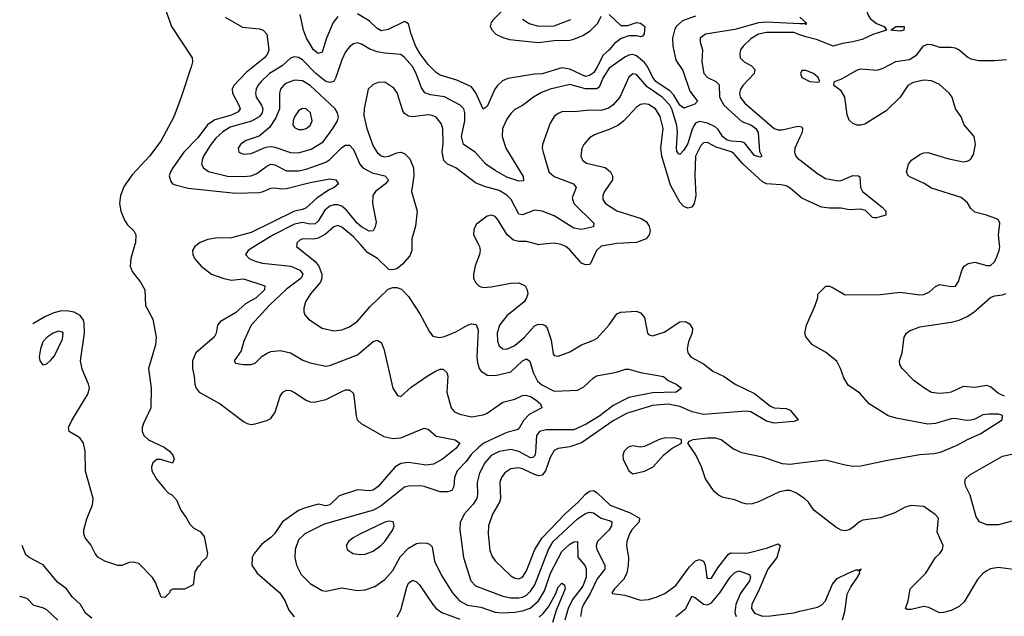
# Model space of a CAD drawing. Header units: inches. Extents: x 1843162 to 1959474, y 907081 to 1016326.
# Tile 99 of 256: x 1846033 to 1851040, y 968110 to 971144. Entities that reach past the tile are written whole.
import ezdxf

# ---------------------------------------------------------------- set-up
doc = ezdxf.new("R2010")
doc.units = ezdxf.units.IN
doc.header["$MEASUREMENT"] = 0
for name, color, linetype in [('B8946', 7, 'Continuous'), ('B8947', 7, 'Continuous'), ('B8956', 7, 'Continuous'), ('B8957', 7, 'Continuous')]:
    doc.layers.add(name, color=color, linetype=linetype)

msp = doc.modelspace()

# ---------------------------------------------------------------- linework, layer by layer
at = {"layer": 'B8946', "color": 5}
for points, elevation in [([(1846618.4, 970000), (1846598, 969930), (1846594.4, 969890), (1846603.8, 969863.8), (1846647, 969810), (1846668.2, 969770), (1846672.7, 969690), (1846710, 969621), (1846726.5, 969530), (1846723.8, 969490), (1846688.2, 969370), (1846701.5, 969270), (1846699.7, 969170), (1846662.6, 969090), (1846656.2, 969070), (1846656.1, 969050), (1846664.2, 969030), (1846687.7, 969007.7), (1846767.3, 968970), (1846794.9, 968950), (1846810.6, 968930), (1846818.8, 968910), (1846810, 968888.7), (1846750, 968908.2), (1846730, 968908), (1846709.1, 968890.9), (1846702.7, 968870), (1846705.2, 968850), (1846728, 968808), (1846770, 968756.4), (1846790, 968736.3), (1846804.7, 968730), (1846830, 968702), (1846851.3, 968650), (1846881, 968610), (1846898, 968578), (1846918, 968558), (1846950, 968541), (1846970, 968516), (1846988, 968430), (1846983, 968410), (1846955.9, 968384.1), (1846950, 968369.6), (1846938, 968362), (1846923.4, 968336.6), (1846914, 968270), (1846870, 968248), (1846812, 968248), (1846798, 968242), (1846794, 968230), (1846770, 968206), (1846752, 968208), (1846722.7, 968282.7), (1846707.2, 968307.2), (1846638, 968378), (1846610, 968386), (1846590, 968384.2), (1846551.2, 968368.8), (1846531.2, 968368.8), (1846465.6, 968390), (1846430, 968411.6), (1846415.8, 968430), (1846393.9, 968473.9), (1846366.2, 968510), (1846359.2, 968530), (1846358.5, 968550), (1846373.6, 968606.4), (1846402.8, 968677.2), (1846406.9, 968710), (1846367.7, 968847.7), (1846364.8, 968950), (1846357.4, 968990), (1846338.5, 969018.5), (1846284.5, 969050), (1846281.6, 969070), (1846299.8, 969110), (1846379.4, 969240.6), (1846386.8, 969270), (1846383.2, 969290), (1846350, 969367.3), (1846341.7, 969410), (1846361.7, 969550), (1846360.8, 969600.8), (1846356.3, 969616.3), (1846339.7, 969639.7), (1846310, 969656.8), (1846270, 969664.2), (1846238.4, 969661.6), (1846207, 969653), (1846164.6, 969635.4), (1846099.1, 969597.2)], 480), ([(1846936.2, 970000), (1846923.5, 969990), (1846911.7, 969970), (1846912.4, 969950), (1846921.6, 969930), (1846955.2, 969890), (1847007.3, 969850), (1847070, 969828.1), (1847110, 969820.1), (1847170, 969825.6), (1847278.9, 969790), (1847278, 969770), (1847235.3, 969730), (1847181.7, 969698.3), (1847130, 969653.2), (1847053.4, 969610), (1847038.2, 969590), (1847031.6, 969550), (1847022, 969530), (1846928.8, 969450), (1846910.8, 969410), (1846910.8, 969370), (1846919.8, 969330), (1846922.7, 969290), (1846929.4, 969270), (1846946, 969250), (1847051.6, 969190), (1847170, 969100.2), (1847190, 969090.2), (1847210, 969086.2), (1847230, 969089.2), (1847290, 969105.8), (1847310, 969116.9), (1847332, 969148), (1847356.5, 969230), (1847370, 969250.2), (1847390, 969260.7), (1847410, 969258.2), (1847430, 969248.5), (1847490, 969209.1), (1847510, 969201.2), (1847530, 969199.7), (1847590, 969213), (1847670, 969253.7), (1847690, 969261.1), (1847710, 969262), (1847730, 969244), (1847743.2, 969130), (1847749.4, 969109.4), (1847768.8, 969090), (1847885, 969025), (1847930, 969014.6), (1847970, 969018), (1848090, 969067.6), (1848110, 969061.1), (1848150, 969026), (1848246.8, 969006.8), (1848271.1, 968991.1), (1848250, 968963.1), (1848182.4, 968910), (1848136.4, 968883.6), (1848101.9, 968878.1), (1848010, 968891.5), (1847970, 968887.3), (1847941.2, 968870), (1847854.8, 968770), (1847830, 968751.7), (1847810, 968747.5), (1847750, 968753.6), (1847657.4, 968722.6), (1847610, 968677.3), (1847590, 968671.4), (1847550, 968679.9), (1847480.2, 968659.8), (1847450, 968647.6), (1847369.6, 968590.4), (1847328.6, 968530), (1847310, 968510.7), (1847263.6, 968476.4), (1847224.6, 968430), (1847214.6, 968410), (1847212.9, 968370), (1847240.3, 968330), (1847354.7, 968230), (1847380.2, 968190), (1847401.5, 968141.5), (1847428.2, 968108.2)], 520), ([(1847242.2, 970000), (1847193.7, 969970), (1847181.6, 969950), (1847199.3, 969930), (1847230, 969916.5), (1847266.7, 969906.7), (1847411.4, 969891.4), (1847456.5, 969870), (1847471.7, 969850), (1847464, 969830), (1847390, 969773), (1847301.4, 969690), (1847210, 969590.9), (1847172.8, 969510), (1847159.1, 969460.9), (1847122.8, 969410), (1847130, 969398), (1847170.6, 969390.6), (1847210, 969390.4), (1847230, 969397.1), (1847266.4, 969433.6), (1847291.3, 969448.7), (1847310, 969456.2), (1847358.7, 969461.3), (1847410, 969450.2), (1847473.1, 969413.1), (1847510, 969398.9), (1847590, 969382.9), (1847610, 969385.8), (1847750, 969439.4), (1847830, 969508), (1847850, 969514.3), (1847870, 969502), (1847884.6, 969470), (1847930, 969271), (1847953.2, 969233.2), (1847970, 969228), (1848023.8, 969276.2), (1848110, 969334.6), (1848150, 969358.3), (1848170, 969366.4), (1848186.7, 969366.7), (1848205.3, 969350), (1848210, 969331), (1848204.1, 969250), (1848226.3, 969170), (1848243.8, 969150), (1848270, 969138), (1848330, 969124.4), (1848390, 969134.6), (1848410, 969143.5), (1848490, 969199.4), (1848550, 969213.8), (1848590, 969232.7), (1848605.2, 969234.8), (1848630, 969227.2), (1848659, 969210), (1848681.1, 969190), (1848687.2, 969170), (1848622.8, 969137.2), (1848594.9, 969105.1), (1848570, 969063.1), (1848562.1, 969057.9), (1848510, 969044.5), (1848450, 969017.5), (1848393.1, 968990), (1848367.4, 968970), (1848327.6, 968932.4), (1848302.8, 968897.2), (1848256.8, 968850), (1848244.1, 968815.9), (1848240.4, 968770), (1848230, 968749.2), (1848210, 968743.2), (1848170, 968743.4), (1848090, 968771.1), (1848070, 968773.9), (1848010, 968772.2), (1847990, 968766.8), (1847870, 968672.2), (1847831, 968650), (1847581.1, 968578.9), (1847482, 968530), (1847450, 968498.9), (1847432.9, 968450), (1847432.1, 968410), (1847439.7, 968370), (1847463.2, 968323.2), (1847510, 968277.6), (1847570, 968241.6), (1847590, 968238.8), (1847670, 968254.8), (1847750, 968241.8), (1847790, 968244.7), (1847838.3, 968261.7), (1847890, 968298.2), (1847930, 968342.8), (1847968, 968412), (1848010, 968456), (1848050, 968480.2), (1848070, 968484.6), (1848102.8, 968482.8), (1848117.1, 968477.1), (1848130, 968463), (1848142.6, 968390), (1848178.4, 968318.4), (1848233.7, 968230), (1848269.4, 968189.4), (1848310, 968167.5), (1848376.9, 968156.9), (1848450, 968132), (1848490, 968127.8), (1848550, 968131.7), (1848590, 968137.9), (1848628.9, 968151.1), (1848670, 968188.2), (1848700.9, 968239.1), (1848732, 968330), (1848790, 968440.4), (1848830, 968477.8), (1848850, 968489.4), (1848870, 968490.2), (1848871.1, 968411.1), (1848907.6, 968367.6), (1848912.6, 968350), (1848912.5, 968310), (1848896.5, 968263.5), (1848844.3, 968195.7), (1848821.8, 968150), (1848804.4, 968090)], 540), ([(1847441.5, 970000), (1847440.9, 969990), (1847535.1, 969915.1), (1847554.2, 969890), (1847569.7, 969850), (1847568.9, 969830), (1847561.5, 969810), (1847511.8, 969750), (1847485.2, 969710), (1847477.5, 969677.5), (1847478, 969658), (1847483.1, 969643.1), (1847501.4, 969621.4), (1847570, 969575.9), (1847630, 969561.7), (1847670, 969566.4), (1847710, 969582.2), (1847750, 969611.1), (1847815, 969685), (1847907, 969773), (1847930, 969782.2), (1847950, 969782), (1847974.2, 969774.2), (1848010, 969736.3), (1848068.1, 969648.1), (1848117.2, 969557.2), (1848134.2, 969534.2), (1848167.7, 969527.7), (1848193.1, 969533.1), (1848250, 969556.1), (1848310, 969591), (1848330, 969597.1), (1848353.6, 969593.6), (1848364.7, 969564.7), (1848357.2, 969430), (1848360, 969400), (1848369.3, 969370), (1848377.7, 969357.7), (1848410, 969336.3), (1848450, 969335.1), (1848530, 969353.5), (1848590, 969408.9), (1848610, 969420.2), (1848627.5, 969407.5), (1848643, 969350), (1848666.2, 969306.2), (1848687.6, 969287.6), (1848750, 969255.7), (1848870, 969259.8), (1848902.2, 969277.8), (1848950, 969323.6), (1848966.6, 969333.4), (1849068.3, 969351.7), (1849113.9, 969366.1), (1849130, 969366.2), (1849190, 969350.2), (1849306.8, 969330), (1849330.4, 969310), (1849370.6, 969290), (1849397.3, 969270), (1849370.8, 969250), (1849250, 969246.4), (1849130, 969222.5), (1849050, 969182.6), (1848982.6, 969130), (1848913.1, 969086.9), (1848850, 969057.9), (1848710, 969058.2), (1848675.3, 969050), (1848660.9, 969030), (1848656.3, 968943.7), (1848652.5, 968927.5), (1848641.7, 968918.3), (1848630, 968915.4), (1848570, 968948.7), (1848530, 968958.7), (1848470, 968948), (1848430, 968928.6), (1848397.8, 968890), (1848370, 968838), (1848358.7, 968790), (1848360.4, 968730), (1848356.6, 968710), (1848339.2, 968680.8), (1848293, 968630), (1848272.8, 968587.2), (1848270.2, 968550), (1848288.8, 968410), (1848326.8, 968290), (1848350, 968265.3), (1848490, 968212.1), (1848530, 968204.9), (1848570, 968204.2), (1848590, 968207.9), (1848610, 968218.3), (1848630, 968237.3), (1848651.6, 968270), (1848722.5, 968450), (1848745.6, 968490), (1848870, 968605.3), (1848910, 968632.3), (1848930, 968639.8), (1848950, 968635.9), (1848988.9, 968608.9), (1849035.4, 968595.4), (1849043.2, 968590), (1849043.4, 968583.4), (1849042.5, 968570), (1849031, 968550), (1848970.8, 968490), (1848963.3, 968470), (1848967.3, 968450), (1849008.1, 968370), (1849009, 968350), (1848970, 968301.2), (1848934.4, 968225.6), (1848898.9, 968170), (1848891.3, 968150), (1848884.3, 968110)], 560), ([(1848027.3, 970000), (1848027.4, 969970), (1848016.7, 969943.3), (1847978.9, 969901.1), (1847950, 969876.8), (1847930, 969871.8), (1847910, 969874), (1847852.1, 969930), (1847800.6, 969960.6), (1847765.6, 970000)], 560), ([(1848366.3, 970000), (1848371.4, 969990), (1848374.4, 969970), (1848371.1, 969950), (1848348.4, 969891.6), (1848340.3, 969850), (1848341.1, 969830), (1848350, 969807.7), (1848369.1, 969789.1), (1848390, 969782.8), (1848430, 969785.4), (1848530, 969804.7), (1848570, 969805.2), (1848602.4, 969790), (1848613.8, 969770), (1848615.8, 969750), (1848610.2, 969730), (1848597.3, 969710), (1848510, 969638), (1848472.8, 969590), (1848460.8, 969550), (1848462.5, 969510), (1848470, 969486.3), (1848488.8, 969470), (1848510, 969469.4), (1848550, 969487.3), (1848599.9, 969530), (1848650, 969587.2), (1848670, 969595.5), (1848693.7, 969593.7), (1848707.1, 969587.1), (1848715.6, 969575.6), (1848735.1, 969515.1), (1848745.3, 969445.3), (1848750, 969437.1), (1848770, 969432.4), (1848830, 969454.3), (1848890, 969490.2), (1848947.9, 969512.1), (1848970, 969525.3), (1849030, 969591.7), (1849070, 969648.8), (1849090, 969656.9), (1849170, 969661.3), (1849190, 969652.6), (1849210.2, 969630), (1849224.9, 969550), (1849230, 969542.4), (1849250, 969535.6), (1849310, 969554.4), (1849390, 969608.2), (1849418, 969610), (1849438, 969598), (1849454, 969574), (1849451.5, 969551.5), (1849433.8, 969506.2), (1849427.5, 969470), (1849430.9, 969450), (1849447.5, 969427.5), (1849510, 969394), (1849557.2, 969357.2), (1849615.6, 969330), (1849671.3, 969290), (1849770, 969243), (1849850, 969178.3), (1849870, 969170.1), (1849930, 969166.1), (1849950, 969159), (1849991.6, 969110), (1849970, 969101), (1849870, 969092.6), (1849830, 969103), (1849750, 969149.2), (1849727.4, 969152.6), (1849510, 969136.2), (1849452.4, 969150), (1849390, 969177.1), (1849330, 969189.6), (1849250, 969181.5), (1849119.1, 969140.9), (1849050, 969104.7), (1848890, 968992.5), (1848830, 968972.1), (1848770, 968963.4), (1848750, 968953), (1848730, 968918.5), (1848705.9, 968850), (1848690, 968827.2), (1848670, 968824.7), (1848650, 968830.6), (1848590, 968859.7), (1848570, 968864.4), (1848530, 968859.5), (1848500.1, 968839.9), (1848483.3, 968816.7), (1848474.8, 968790), (1848476.9, 968710), (1848472.3, 968690), (1848436.2, 968630), (1848416.6, 968570), (1848414.1, 968530), (1848424.1, 968444.2), (1848434.5, 968414.5), (1848450, 968391.6), (1848530, 968316.6), (1848550, 968303.9), (1848570, 968300.5), (1848590, 968309.5), (1848610, 968341.3), (1848651.8, 968450), (1848689.6, 968510), (1848807.3, 968632.7), (1848872.7, 968690), (1848910, 968732), (1848930, 968747.3), (1848950, 968749.5), (1848970, 968738.9), (1849034.9, 968674.9), (1849136.8, 968636.8), (1849183.9, 968610), (1849182.2, 968590), (1849145.2, 968550), (1849132.8, 968530), (1849120.7, 968490), (1849118.6, 968470), (1849128.1, 968408.1), (1849127, 968370), (1849119.4, 968330), (1849102.5, 968297.5), (1849057.6, 968250), (1849044, 968230), (1849046.7, 968226.7), (1849110, 968217.8), (1849190, 968193), (1849230, 968196.3), (1849270, 968207.2), (1849313.9, 968226.1), (1849370, 968266.4), (1849438.8, 968361.2), (1849470, 968391.7), (1849490, 968399.5), (1849510, 968391), (1849518.7, 968370), (1849527.5, 968307.5), (1849530, 968302.6), (1849550, 968303.6), (1849582.8, 968357.2), (1849634.9, 968425.1), (1849646.9, 968433.1), (1849730, 968432.1), (1849830, 968456.1), (1849890, 968478.9), (1849900.2, 968470), (1849882.3, 968410), (1849836.8, 968350), (1849793.5, 968246.5), (1849755.3, 968170), (1849754.1, 968150), (1849770, 968125.9), (1849810, 968110.6), (1849850, 968112.1), (1849970, 968128.8), (1850000, 968135.8)], 580), ([(1848678.3, 970000), (1848670, 969999.2), (1848667.1, 970000)], 580), ([(1849040, 970000), (1848990, 969991.5), (1848965, 969970), (1848935.2, 969904.8), (1848930, 969899.7), (1848910, 969897.8), (1848890, 969905.3), (1848830, 969973.8), (1848810, 969990.6), (1848790, 969999.1), (1848785.7, 970000)], 580), ([(1850000, 968725), (1849978.7, 968738.7), (1849950, 968749.3), (1849929.8, 968750.2), (1849896.6, 968743.4), (1849790, 968692.6), (1849758.2, 968681.8), (1849730, 968680.2), (1849710, 968684.9), (1849670, 968701.8), (1849610, 968714.9), (1849586, 968726), (1849564.8, 968744.8), (1849520.3, 968810), (1849499.6, 968870), (1849471.4, 968931.4), (1849430.8, 968990), (1849438.8, 969001.2), (1849458, 969010), (1849530, 969018.3), (1849570, 969017.9), (1849599.7, 969010), (1849662.3, 968962.3), (1849702.8, 968942.8), (1849810, 968921.5), (1849910, 968887.1), (1849950, 968884.1), (1850000, 968890.4)], 620), ([(1846400, 968100), (1846367.1, 968127.1), (1846342.2, 968170), (1846299.4, 968210), (1846269.9, 968249.9), (1846224.5, 968284.5), (1846152.5, 968372.5), (1846081, 968410), (1846063.6, 968423.6), (1846045, 968470.2)], 520), ([(1849370, 968110.1), (1849420.5, 968150), (1849450, 968213.4), (1849470, 968205), (1849510, 968171.5), (1849530, 968168.8), (1849550, 968178.8), (1849593.1, 968230), (1849645.5, 968310), (1849670, 968332.2), (1849690, 968341.1), (1849743, 968323), (1849749.4, 968310), (1849743.8, 968290), (1849695.9, 968224.1), (1849673.9, 968170), (1849669.5, 968129.5), (1849675.3, 968110)], 560), ([(1847952.4, 968107.6), (1847970, 968141.3), (1848001.2, 968258.8), (1848010, 968278.5), (1848030, 968293.4), (1848050, 968286.2), (1848065.4, 968270), (1848132.7, 968170), (1848150.2, 968150), (1848179.1, 968130), (1848270, 968096.6)], 520), ([(1848673.9, 968106.1), (1848695.4, 968124.6), (1848722.3, 968157.7), (1848757.5, 968222.5), (1848770, 968258.6), (1848790, 968279.2), (1848802.3, 968270), (1848805.7, 968250), (1848760.4, 968139.6), (1848741.5, 968078.5)], 520), ([(1846226.2, 968090), (1846170, 968143.8), (1846150, 968153.8), (1846104.8, 968164.8), (1846070, 968201.1), (1846032.6, 968211.4)], 540)]:
    msp.add_lwpolyline(points, dxfattribs=dict(at, elevation=elevation))
for points, elevation in [([(1846230, 969559.6), (1846202.9, 969550), (1846172.8, 969530), (1846150, 969505.1), (1846137.8, 969470), (1846132, 969430), (1846134.3, 969410), (1846150, 969388.8), (1846170, 969394), (1846190, 969410.2), (1846210, 969435.5), (1846250, 969519.5), (1846253.5, 969550), (1846250, 969555)], 520), ([(1849357.4, 969017.4), (1849310, 969016.5), (1849284.2, 969010), (1849210, 968972.9), (1849190, 968969.8), (1849150, 968976.8), (1849126.3, 968970), (1849107.3, 968950), (1849099.7, 968930), (1849101.1, 968910), (1849130, 968850.4), (1849150, 968834), (1849210, 968847.5), (1849254, 968870), (1849308, 968932), (1849350, 968966), (1849398, 968990), (1849398, 969010)], 620), ([(1847913.4, 968593.4), (1847890, 968588.9), (1847766, 968530), (1847728.8, 968510), (1847704.4, 968490), (1847692.4, 968470), (1847698, 968450), (1847727.3, 968430), (1847764.5, 968424.5), (1847790, 968426.2), (1847830, 968441.5), (1847869.8, 968470), (1847888.9, 968490), (1847930.7, 968550), (1847936.1, 968570), (1847931.5, 968591.5)], 560)]:
    msp.add_lwpolyline(points, close=True, dxfattribs=dict(at, elevation=elevation))
at = {"layer": 'B8947', "color": 5}
for points, elevation in [([(1846770, 971203.8), (1846804, 971110), (1846909.1, 970950), (1846911.3, 970930), (1846906, 970910), (1846853.9, 970750), (1846815.6, 970650), (1846750, 970526.2), (1846692.9, 970450), (1846604.5, 970355.5), (1846563.2, 970296.8), (1846544.6, 970250), (1846539.8, 970210), (1846546.6, 970170), (1846565.1, 970125.1), (1846580.2, 970100.2), (1846613, 970070), (1846623.8, 970050), (1846621.3, 970010), (1846618.4, 970000)], 480), ([(1847077.4, 971157.4), (1847165.2, 971105.2), (1847250, 971097.1), (1847270.2, 971090), (1847289.6, 971069.6), (1847299.6, 970990), (1847293.4, 970970), (1847277.6, 970950), (1847185.1, 970874.9), (1847121.6, 970810), (1847113.6, 970790), (1847114.5, 970770), (1847147.3, 970710), (1847153.2, 970690), (1847144.2, 970675.8), (1847110, 970657.8), (1847025.7, 970634.3), (1846987.1, 970610), (1846937.7, 970542.3), (1846867.2, 970470), (1846811.3, 970390), (1846798.7, 970370), (1846793.4, 970350), (1846801, 970321), (1846810.3, 970310), (1846823.8, 970303.8), (1846890, 970286.9), (1847130, 970261.8), (1847250, 970265.9), (1847270.3, 970269.7), (1847310, 970287.4), (1847330, 970289.5), (1847364.1, 970284.1), (1847390, 970285.7), (1847510, 970316.6), (1847610, 970333.9), (1847640.5, 970330), (1847654, 970310), (1847632.2, 970290), (1847602.9, 970277.1), (1847543.1, 970236.9), (1847490, 970186.7), (1847470, 970178), (1847430, 970170.5), (1847210, 970061.3), (1847110, 970034.4), (1847027.6, 970032.4), (1846990, 970026.2), (1846950, 970010.8), (1846936.2, 970000)], 520), ([(1849470, 971161.7), (1849402.3, 971137.7), (1849371.7, 971110), (1849362.2, 971090), (1849352.8, 971050), (1849353.3, 971010), (1849370, 970937.3), (1849405.4, 970885.4), (1849441.2, 970781.2), (1849480.2, 970730), (1849466, 970714), (1849410, 970694.6), (1849390, 970709.3), (1849359.8, 970759.8), (1849340.7, 970780.7), (1849267.7, 970830), (1849250, 970852.6), (1849225.4, 970905.4), (1849210, 970926.7), (1849170, 970959.8), (1849150, 970966.5), (1849130, 970963.9), (1849110, 970953.7), (1849030, 970897.2), (1848999, 970850), (1848978.8, 970801.2), (1848967.9, 970792.1), (1848910, 970793), (1848830, 970814.4), (1848730, 970789.9), (1848686.6, 970773.4), (1848644.9, 970750), (1848590, 970707.7), (1848550, 970687.4), (1848530, 970667.4), (1848510, 970637.6), (1848487.2, 970590), (1848485.5, 970550), (1848504.3, 970490), (1848593, 970347), (1848594.9, 970325.1), (1848570, 970322), (1848510, 970342.7), (1848450, 970376.6), (1848403, 970410), (1848349.2, 970470), (1848289.6, 970509.6), (1848279.9, 970550), (1848295.8, 970630), (1848296.1, 970670), (1848290.3, 970690.3), (1848272.4, 970710), (1848192.4, 970752.4), (1848121.7, 970761.7), (1848092.2, 970772.2), (1848076.6, 970796.6), (1848048.8, 970870), (1848030, 970905.7), (1847990, 970952.1), (1847970, 970967.7), (1847890, 970973.1), (1847850, 970980.6), (1847813.3, 970993.3), (1847770, 971019.7), (1847750, 971026.3), (1847730, 971021.3), (1847710, 971005.4), (1847690, 970979.7), (1847670, 970940.5), (1847640.8, 970850), (1847630, 970828.9), (1847610, 970824), (1847590, 970830.4), (1847538, 970870), (1847470, 970939.2), (1847450, 970951.4), (1847430, 970955.3), (1847410, 970947.4), (1847366.8, 970910), (1847303.3, 970870), (1847260.1, 970830), (1847243.8, 970810), (1847235.1, 970790), (1847231.3, 970770), (1847235.4, 970750), (1847261.9, 970710), (1847268.5, 970690), (1847265.1, 970670), (1847251.2, 970650), (1847212.1, 970627.9), (1847103.4, 970596.6), (1847065.7, 970574.3), (1847030, 970541.3), (1847005.3, 970510), (1846968.1, 970450), (1846959.8, 970430), (1846957.8, 970410), (1846967.2, 970390), (1846992.2, 970372.2), (1847090, 970348.7), (1847170, 970346.8), (1847210, 970350.6), (1847238.7, 970361.3), (1847290, 970399.3), (1847310, 970408.5), (1847330, 970406.5), (1847390, 970374.9), (1847450, 970374.8), (1847490, 970384.2), (1847590, 970420.1), (1847610, 970432.3), (1847670, 970493.3), (1847690, 970505.1), (1847710, 970505.6), (1847730, 970483.6), (1847761.6, 970410), (1847777.1, 970390), (1847825.3, 970365.3), (1847889.4, 970349.4), (1847908, 970330), (1847892.8, 970310), (1847842.6, 970270), (1847828.3, 970250), (1847826, 970210), (1847845.3, 970114.7), (1847840.3, 970090), (1847830, 970069.7), (1847810, 970067.9), (1847770, 970091.2), (1847748.5, 970110), (1847694.6, 970174.6), (1847670, 970195), (1847650, 970202.7), (1847630, 970202.5), (1847610, 970195.1), (1847584.7, 970175.3), (1847550, 970119.2), (1847534.4, 970105.6), (1847510, 970103.6), (1847470, 970111.9), (1847430, 970104.9), (1847323, 970050), (1847242.2, 970000)], 540), ([(1847650, 971159.5), (1847627.2, 971130), (1847593, 971050), (1847570, 970979.1), (1847550, 970972.4), (1847527.4, 970990), (1847491.4, 971050), (1847476.3, 971090), (1847459.1, 971170)], 520), ([(1849030.1, 971170), (1849090, 971115), (1849125.7, 971114.3), (1849170, 971130.1), (1849190, 971126.5), (1849212.4, 971110), (1849207.6, 971072.4), (1849199.4, 971060.6), (1849190, 971056.3), (1849170, 971061.7), (1849130, 971061.7), (1849091.7, 971048.3), (1849057, 971023), (1849030.2, 970990), (1848997.6, 970962.4), (1848970, 970902.2), (1848950, 970874.2), (1848930, 970859.3), (1848910, 970854.4), (1848830, 970891.9), (1848790, 970899.4), (1848690, 970868.3), (1848650, 970867.6), (1848514.4, 970845.6), (1848487.8, 970832.2), (1848463, 970810), (1848449.6, 970790.4), (1848410, 970703), (1848390, 970689.6), (1848352.6, 970772.6), (1848330, 970802.2), (1848256, 970836), (1848170, 970862.3), (1848150, 970875.4), (1848110, 970915.3), (1848069.4, 970969.4), (1848047.6, 971007.6), (1848023.7, 971070), (1848010, 971122.6), (1847990, 971134.8), (1847906, 971094), (1847870, 971087.8), (1847850, 971099.3), (1847810, 971138), (1847750, 971172.8)], 520), ([(1848487.3, 971190), (1848438.8, 971141.2), (1848430.2, 971130), (1848424.4, 971110), (1848434.7, 971090), (1848454.7, 971070), (1848490, 971052.5), (1848522.8, 971042.8), (1848670, 971027.5), (1848750, 971038.3), (1848830, 971039.6), (1848850, 971044.2), (1848896.9, 971063.1), (1848933.1, 971086.9), (1848973, 971127), (1848990, 971162)], 520), ([(1850000, 971122.9), (1849830, 971131.7), (1849790, 971128.7), (1849670, 971094.2), (1849520.7, 971070), (1849492.4, 971050), (1849493.1, 971030), (1849504.5, 970990), (1849501.3, 970930), (1849511.4, 970870), (1849530.1, 970850.1), (1849572.4, 970830), (1849590, 970812.4), (1849591.8, 970750), (1849613.6, 970710), (1849705.4, 970625.4), (1849750, 970609.6), (1849776.5, 970590), (1849787.2, 970570), (1849793.9, 970473.9), (1849806.8, 970450), (1849795.6, 970444.4), (1849770, 970453.6), (1849718.1, 970518.1), (1849703.6, 970523.6), (1849650, 970525.7), (1849630, 970530.6), (1849607.5, 970547.5), (1849585, 970585), (1849570, 970599.7), (1849530, 970617.7), (1849490, 970626.2), (1849470, 970618.1), (1849463.6, 970610), (1849452.2, 970587.8), (1849430, 970514.8), (1849410, 970480.7), (1849390, 970457.7), (1849382.6, 970462.6), (1849374.7, 970474.7), (1849372.9, 970492.9), (1849378.4, 970570), (1849374.1, 970605.9), (1849350, 970685.4), (1849338.3, 970710), (1849300.5, 970750), (1849222.8, 970802.8), (1849170, 970865.1), (1849150, 970868.5), (1849130, 970852.1), (1849084, 970750), (1849050, 970711.3), (1849026.5, 970693.5), (1848990, 970681.4), (1848930, 970684.1), (1848870, 970676.8), (1848790, 970675.6), (1848770, 970667.7), (1848750, 970651.9), (1848730, 970617), (1848691.7, 970510), (1848690.3, 970490), (1848694.9, 970470), (1848723.8, 970370), (1848750, 970346), (1848849.5, 970309.5), (1848862, 970290), (1848842.7, 970237.3), (1848850.8, 970210), (1848951.5, 970110), (1848950.4, 970090), (1848890, 970076.8), (1848850, 970083.7), (1848750, 970146.5), (1848690, 970169.9), (1848650, 970174.9), (1848590, 970151), (1848570, 970155.2), (1848532, 970230), (1848510, 970252), (1848470, 970274.9), (1848395.4, 970295.4), (1848350, 970314.8), (1848250, 970389.8), (1848208.9, 970408.9), (1848190, 970427.4), (1848181.6, 970470), (1848186.4, 970513.6), (1848185, 970590), (1848176.2, 970616.2), (1848150, 970648.2), (1848130, 970657.3), (1848110, 970659.4), (1848030, 970649.9), (1848010, 970653.2), (1847990, 970666.2), (1847980.6, 970680.6), (1847952.4, 970772.4), (1847935.8, 970795.8), (1847890, 970825.5), (1847855, 970825), (1847830, 970814.2), (1847805.3, 970790), (1847784.7, 970690), (1847782.6, 970657.4), (1847798, 970590), (1847830, 970500.8), (1847850, 970467.8), (1847870, 970451.6), (1847887.2, 970447.2), (1847910, 970449.6), (1847950, 970467.2), (1847970, 970470.1), (1847990, 970464.1), (1848016.3, 970436.3), (1848035.7, 970390), (1848037.3, 970350), (1848024.2, 970270), (1848054.3, 970170), (1848045.3, 970094.7), (1848027.2, 970030), (1848027.3, 970000)], 560), ([(1848590, 971145.8), (1848623.9, 971123.9), (1848670, 971110.7), (1848750, 971113.3), (1848835.6, 971144.4)], 540), ([(1850000, 971067.6), (1849970, 971078.7), (1849830, 971078.1), (1849789.3, 971070), (1849750, 971046.7), (1849712.1, 971010), (1849698.8, 970990), (1849694.4, 970970), (1849696.9, 970950), (1849716.1, 970930), (1849753.4, 970910), (1849771.6, 970890), (1849768.1, 970870), (1849709.5, 970810), (1849697.7, 970790), (1849692.7, 970770), (1849697.1, 970750), (1849719.7, 970719.7), (1849870, 970591.3), (1849890, 970583.3), (1849910, 970583.1), (1849990, 970602.3), (1850000, 970600.4)], 580), ([(1850000, 970244.6), (1849950, 970286.9), (1849930, 970298.7), (1849904.6, 970304.6), (1849830, 970308.7), (1849810, 970318.6), (1849710, 970411.1), (1849663.6, 970463.6), (1849650, 970471.8), (1849575, 970495), (1849530, 970519.9), (1849510, 970517.5), (1849496.5, 970503.5), (1849469.4, 970450), (1849465.9, 970350), (1849470.1, 970249.9), (1849462.7, 970210), (1849450, 970189.8), (1849430, 970185.5), (1849410, 970194.4), (1849390, 970215.6), (1849342.9, 970302.9), (1849297.6, 970450), (1849292.5, 970490), (1849304.6, 970590), (1849290, 970652.3), (1849266.5, 970690), (1849230, 970712.5), (1849210, 970716), (1849190, 970712.3), (1849170, 970698.8), (1849104.8, 970630), (1849073.6, 970606.4), (1849030, 970585.7), (1848959.1, 970560.9), (1848930, 970543.5), (1848901.2, 970510), (1848891.7, 970488.3), (1848886.4, 970450), (1848894, 970430), (1848915, 970415), (1849010, 970392.1), (1849036.5, 970370), (1849046.7, 970350), (1849047.7, 970330), (1849006.2, 970270), (1848997.5, 970250), (1848997.8, 970230), (1849011.1, 970210), (1849070, 970172.8), (1849192.6, 970132.6), (1849218, 970118), (1849234.3, 970094.3), (1849238.4, 970070), (1849234.2, 970050), (1849218, 970030), (1849168.4, 970011.6), (1849070, 970005.1), (1849040, 970000)], 580), ([(1850000, 970546.4), (1849974.3, 970490), (1849972.4, 970470), (1849979.8, 970450), (1849990, 970438.4), (1850000, 970430.7)], 580), ([(1848667.1, 970000), (1848610, 970016), (1848570, 970015.7), (1848543, 970023), (1848510.7, 970050.7), (1848462, 970130), (1848450, 970143.5), (1848432.7, 970150), (1848410, 970144.8), (1848355.5, 970104.5), (1848341.5, 970078.5), (1848340.9, 970050), (1848366.3, 970000)], 580), ([(1847765.6, 970000), (1847730, 970040.1), (1847670, 970088.6), (1847650, 970096.8), (1847630, 970089.9), (1847587.1, 970052.9), (1847550, 970033.2), (1847527.6, 970027.6), (1847471.1, 970028.9), (1847457.6, 970022.4), (1847442, 970010), (1847441.5, 970000)], 560), ([(1848785.7, 970000), (1848750, 970007.1), (1848678.3, 970000)], 580)]:
    msp.add_lwpolyline(points, dxfattribs=dict(at, elevation=elevation))
for points, elevation in [([(1847430, 970835.9), (1847390, 970821.6), (1847374, 970810), (1847359, 970790), (1847354, 970770), (1847353.8, 970690), (1847335.6, 970644.4), (1847303.5, 970596.5), (1847250, 970551.2), (1847184.9, 970530), (1847170, 970520.9), (1847154.9, 970510), (1847143.1, 970490), (1847146.7, 970470), (1847170, 970460.8), (1847210, 970463), (1847284.9, 970495.1), (1847310, 970498.8), (1847330, 970496.4), (1847410, 970468.1), (1847450, 970467.7), (1847514.9, 970485.1), (1847576.6, 970523.4), (1847625.4, 970590), (1847648.3, 970630), (1847654, 970650), (1847649, 970670), (1847636.8, 970690), (1847510, 970809.4), (1847470, 970832.8)], 560), ([(1847470, 970692.5), (1847450, 970679.8), (1847430.2, 970650), (1847423.2, 970630), (1847422, 970610), (1847430, 970596.5), (1847450, 970585.2), (1847470, 970584.8), (1847490, 970590.2), (1847510, 970606.2), (1847520.2, 970630), (1847510.6, 970670), (1847490, 970690.7)], 580)]:
    msp.add_lwpolyline(points, close=True, dxfattribs=dict(at, elevation=elevation))
at = {"layer": 'B8956', "color": 5}
for points, elevation in [([(1850000, 968890.4), (1850130, 968906.6), (1850230, 968880.2), (1850270, 968874.5), (1850310, 968875.2), (1850436.9, 968903.1), (1850610, 968933.6), (1850681.6, 968938.4), (1850714.7, 968945.3), (1850799.9, 968980.1), (1850852, 969010), (1850920.6, 969039.4), (1851029.1, 969110), (1851030.9, 969130.9), (1851010, 969137.6), (1850961.3, 969138.7), (1850930, 969134), (1850890, 969112.2), (1850870, 969106.9), (1850845.5, 969105.5), (1850790, 969115.7), (1850770, 969114.8), (1850690, 969090.1), (1850650, 969088), (1850490, 969117.1), (1850448.8, 969128.8), (1850351.8, 969190), (1850304.7, 969244.7), (1850246.2, 969286.2), (1850223.6, 969323.6), (1850207.2, 969370), (1850187.9, 969407.9), (1850130, 969454), (1850064, 969490), (1850030.5, 969530.5), (1850026, 969550), (1850033.7, 969590), (1850077.1, 969690), (1850091.3, 969731.3), (1850091.3, 969748.7), (1850131.3, 969788.7), (1850150, 969789), (1850170, 969781.2), (1850230, 969745.1), (1850410, 969746), (1850510, 969758.7), (1850610, 969744.9), (1850630, 969746.4), (1850659.6, 969760.4), (1850690, 969787.3), (1850710, 969798.2), (1850770, 969787.3), (1850790.7, 969789.3), (1850806.8, 969813.2), (1850825.5, 969874.5), (1850836.2, 969890), (1850855.4, 969904.6), (1850890, 969911.6), (1850950, 969894.6), (1850970, 969893.7), (1850988.7, 969911.3), (1850998.9, 969930), (1851014.1, 969970), (1851016.8, 969990), (1851015.8, 970000)], 620), ([(1851040.5, 969230), (1851010, 969242.6), (1850970, 969277.3), (1850950, 969284.5), (1850890, 969273.8), (1850830, 969279.1), (1850770, 969250.2), (1850750, 969246.5), (1850710, 969242.9), (1850670, 969248.3), (1850630, 969271.4), (1850579.5, 969310), (1850519.5, 969370), (1850508.8, 969390), (1850506, 969410), (1850519.5, 969450), (1850530.3, 969530), (1850542.4, 969550), (1850557.8, 969562.2), (1850610, 969581.8), (1850770, 969606.2), (1850810, 969616.1), (1850850, 969634), (1850883.9, 969656.1), (1850970, 969731), (1850990, 969740.3), (1851030, 969745), (1851047.6, 969752.4)], 640), ([(1851110, 968602.6), (1851010, 968574.7), (1850950, 968574.9), (1850913, 968590), (1850896.4, 968616.4), (1850865.8, 968725.8), (1850843.8, 968770), (1850839.1, 968790), (1850842, 968810), (1850864, 968830), (1851030, 968924.1), (1851130, 968947.3)], 640), ([(1851110, 968345.6), (1851010, 968358.2), (1850970, 968351), (1850950, 968342), (1850930, 968328.6), (1850902.5, 968297.5), (1850836.2, 968183.8), (1850810, 968160.8), (1850770, 968139.5), (1850730, 968128.9), (1850710, 968128.2), (1850655.3, 968155.3), (1850630, 968159.6), (1850565.5, 968145.5), (1850545.4, 968145.4), (1850537.3, 968150), (1850550.2, 968189.8), (1850561.6, 968250), (1850640.4, 968330), (1850690, 968409.7), (1850712.2, 968430), (1850725.8, 968450), (1850728.6, 968470), (1850698.1, 968538.1), (1850704.4, 968610), (1850688.6, 968628.6), (1850630, 968668.2), (1850565.7, 968674.3), (1850534.9, 968665.1), (1850483.1, 968636.9), (1850409.3, 968610.7), (1850320.9, 968599.1), (1850302.8, 968590), (1850270, 968561.6), (1850250, 968550.2), (1850230, 968545.4), (1850210, 968548), (1850182.9, 968562.9), (1850070.3, 968650), (1850043.2, 968690), (1850023.1, 968710), (1850000, 968725)], 620), ([(1850000, 968135.8), (1850090, 968156.6), (1850111.2, 968168.8), (1850130, 968189.4), (1850166.1, 968273.9), (1850190, 968302.3), (1850245.7, 968330), (1850290, 968347.6), (1850296, 968344), (1850311, 968351), (1850301.3, 968338.7), (1850302.6, 968330), (1850291.1, 968310), (1850258.4, 968261.6), (1850239.6, 968220.4), (1850227.2, 968132.8), (1850215.8, 968090)], 580)]:
    msp.add_lwpolyline(points, dxfattribs=dict(at, elevation=elevation))
at = {"layer": 'B8957', "color": 5}
for points, elevation in [([(1850000, 971317.5), (1850008.8, 971290), (1850020.9, 971270), (1850040.6, 971250), (1850096.8, 971210), (1850130, 971193.4), (1850150, 971190.6), (1850230, 971212.1), (1850248.3, 971208.3), (1850274.2, 971194.2), (1850330, 971214), (1850345.9, 971170), (1850358.1, 971150), (1850390, 971124.2), (1850428.7, 971110), (1850441, 971090), (1850370.9, 971069.1), (1850317.3, 971042.7), (1850270, 971030.5), (1850216.7, 971023.3), (1850170, 971008.9), (1850090, 971041.9), (1850030, 971056.6), (1850000, 971067.6)], 580), ([(1850000, 971155.9), (1850032.8, 971127.2), (1850030, 971118), (1850026.6, 971126.6), (1850018, 971122), (1850000, 971122.9)], 560), ([(1851015.8, 970000), (1851010.8, 970050), (1851017, 970110), (1851008.2, 970128.2), (1850949.7, 970150.3), (1850890, 970164.6), (1850870, 970183.8), (1850852.1, 970212.1), (1850820.1, 970240.1), (1850670, 970287), (1850631.2, 970311.2), (1850562.3, 970342.3), (1850551.4, 970350), (1850542, 970370), (1850551.8, 970410), (1850567.5, 970430), (1850610, 970458.8), (1850630, 970467.2), (1850650, 970468.1), (1850750, 970437.8), (1850830, 970421.5), (1850850, 970424.2), (1850867.3, 970432.7), (1850882.3, 970457.7), (1850893.7, 970510), (1850886, 970550), (1850835.6, 970610), (1850820.3, 970650), (1850792, 970690), (1850774.7, 970750), (1850759.7, 970770), (1850710, 970813.8), (1850670, 970833.4), (1850630, 970836.6), (1850575.5, 970824.5), (1850549.7, 970810), (1850510.8, 970750), (1850439.4, 970680.6), (1850330, 970613), (1850310, 970607.1), (1850290, 970607.6), (1850270, 970615.8), (1850250, 970632.2), (1850240.2, 970660.2), (1850228.1, 970750), (1850210, 970781.8), (1850172.2, 970810), (1850174.2, 970825.8), (1850175.5, 970830), (1850210, 970841.2), (1850290, 970887.4), (1850310, 970894.3), (1850392.3, 970887.7), (1850423.2, 970896.8), (1850487.9, 970932.1), (1850558.1, 970941.9), (1850594.1, 970965.9), (1850628.7, 971011.3), (1850650, 971020.1), (1850670, 971017.9), (1850710, 971003.4), (1850770, 971004.3), (1850790, 971000.5), (1850810, 970989.9), (1850853.7, 970953.7), (1850870, 970945.6), (1850910, 970937), (1850990, 970935.7), (1851050, 970941.7)], 620), ([(1850000, 970600.4), (1850010, 970598.4), (1850013.5, 970590), (1850010.8, 970570), (1850000, 970546.4)], 580), ([(1850000, 970430.7), (1850090, 970361), (1850130, 970335.8), (1850195.5, 970324.5), (1850210, 970326.1), (1850270, 970351.4), (1850297.3, 970350), (1850304.4, 970344.4), (1850307.8, 970290), (1850317.8, 970270), (1850418.9, 970190), (1850436.9, 970170), (1850437.3, 970150), (1850390, 970135.6), (1850377, 970137), (1850370, 970138.3), (1850333.3, 970173.3), (1850310, 970180.7), (1850250, 970177.6), (1850210, 970185.8), (1850150, 970184.7), (1850110, 970190.6), (1850010, 970236.1), (1850000, 970244.6)], 580)]:
    msp.add_lwpolyline(points, dxfattribs=dict(at, elevation=elevation))
for points, elevation in [([(1850510, 971084.7), (1850462, 971090), (1850488.7, 971110), (1850530.6, 971110), (1850528, 971090)], 580), ([(1850030, 970885.6), (1850010, 970885.2), (1850003.1, 970870), (1850010.7, 970850), (1850051.3, 970830), (1850090, 970827), (1850102, 970830), (1850092.3, 970850), (1850069.3, 970870)], 620)]:
    msp.add_lwpolyline(points, close=True, dxfattribs=dict(at, elevation=elevation))

doc.saveas('drawing.dxf')
